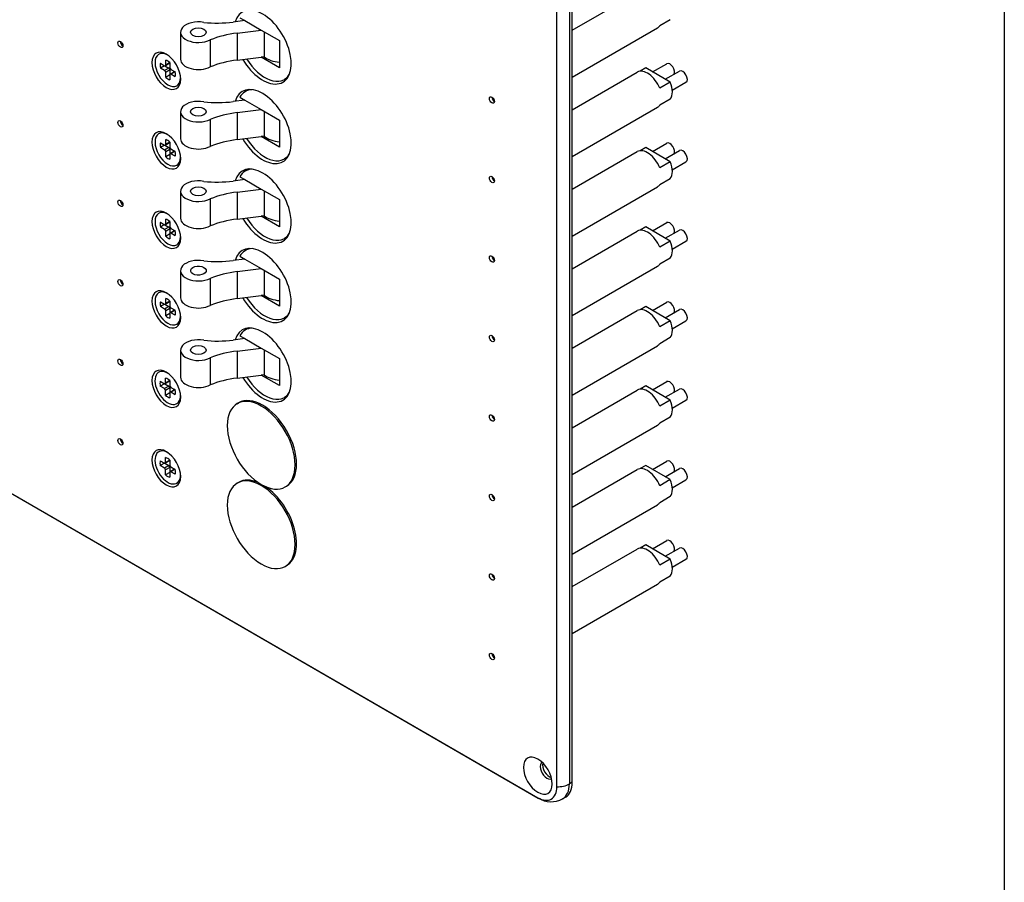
# Model space of a CAD drawing. Header units: inches. Extents: x 0 to 26.5, y 0 to 16.9.
# Tile 22 of 24: x 23.6 to 26.5, y 9.9 to 12.4. Entities that reach past the tile are written whole.
import ezdxf

# ---------------------------------------------------------------- set-up
doc = ezdxf.new("R2010")
doc.units = ezdxf.units.IN
doc.header["$LTSCALE"] = 0.5
doc.header["$MEASUREMENT"] = 0
doc.layers.add('AM_VIS', color=7, linetype='Continuous', lineweight=30)
doc.layers.add('FORMAT', color=112, linetype='Continuous')

msp = doc.modelspace()

# ---------------------------------------------------------------- linework, layer by layer
at = {"layer": 'AM_VIS', "color": 72}
for p, q in [((25.1912, 10.1677), (25.1912, 13.0765)), ((25.2272, 13.0844), (25.2272, 10.1756)), ((25.2355, 10.1804), (25.2355, 13.0892)), ((21.6359, 12.1568), (25.1361, 10.1359)), ((21.6373, 12.1558), (25.1375, 10.135)), ((25.2355, 10.1804), (25.2272, 10.1756)), ((25.2161, 10.1375), (25.2078, 10.1327))]:
    msp.add_line(p, q, dxfattribs=at)
at = {"layer": 'AM_VIS', "color": 240}
for p, q in [((25.2355, 12.3531), (25.4237, 12.4617)), ((25.519, 12.3835), (25.4885, 12.3659)), ((25.2355, 12.2178), (25.4823, 12.3602)), ((25.4479, 12.244), (25.4317, 12.2347)), ((25.519, 12.2029), (25.4479, 12.244)), ((25.4674, 12.2327), (25.5086, 12.2565)), ((25.2355, 12.1234), (25.4237, 12.2321)), ((25.5045, 12.2113), (25.5457, 12.2351)), ((25.519, 12.2029), (25.4885, 12.1853)), ((25.5247, 12.1796), (25.5644, 12.2026)), ((25.519, 12.1539), (25.4885, 12.1363)), ((25.2355, 11.9881), (25.4823, 12.1306)), ((25.4479, 12.0143), (25.4317, 12.005)), ((25.519, 11.9732), (25.4479, 12.0143)), ((25.4674, 12.0031), (25.5086, 12.0269)), ((25.2355, 11.8938), (25.4237, 12.0024)), ((25.5045, 11.9816), (25.5457, 12.0054)), ((25.519, 11.9732), (25.4885, 11.9556)), ((25.5247, 11.95), (25.5644, 11.9729)), ((25.2355, 11.7585), (25.4823, 11.9009)), ((25.519, 11.9242), (25.4885, 11.9066)), ((25.4479, 11.7847), (25.4317, 11.7754)), ((25.519, 11.7436), (25.4479, 11.7847)), ((25.4674, 11.7734), (25.5086, 11.7972)), ((25.2355, 11.6642), (25.4237, 11.7728)), ((25.5045, 11.752), (25.5457, 11.7758)), ((25.519, 11.7436), (25.4885, 11.726)), ((25.5247, 11.7204), (25.5644, 11.7433)), ((25.2355, 11.5288), (25.4823, 11.6713)), ((25.519, 11.6946), (25.4885, 11.677)), ((25.4479, 11.555), (25.4317, 11.5457)), ((25.519, 11.5139), (25.4479, 11.555)), ((25.4674, 11.5438), (25.5086, 11.5676)), ((25.2355, 11.4345), (25.4237, 11.5431)), ((25.5045, 11.5224), (25.5457, 11.5461)), ((25.519, 11.5139), (25.4885, 11.4963)), ((25.5247, 11.4907), (25.5644, 11.5137)), ((25.2355, 11.2992), (25.4823, 11.4417)), ((25.519, 11.465), (25.4885, 11.4474)), ((25.4674, 11.3141), (25.5086, 11.3379)), ((25.2355, 11.2049), (25.4237, 11.3135)), ((25.4479, 11.3254), (25.4317, 11.3161)), ((25.519, 11.2843), (25.4479, 11.3254)), ((25.5045, 11.2927), (25.5457, 11.3165)), ((25.519, 11.2843), (25.4885, 11.2667)), ((25.5247, 11.2611), (25.5644, 11.284)), ((25.519, 11.2353), (25.4885, 11.2177)), ((25.2355, 11.0696), (25.4823, 11.212)), ((25.4674, 11.0845), (25.5086, 11.1083)), ((25.2355, 10.9752), (25.4237, 11.0839)), ((25.4479, 11.0958), (25.4317, 11.0865)), ((25.519, 11.0547), (25.4479, 11.0958)), ((25.5045, 11.0631), (25.5457, 11.0869)), ((25.519, 11.0547), (25.4885, 11.0371)), ((25.5247, 11.0314), (25.5644, 11.0544)), ((25.519, 11.0057), (25.4885, 10.9881)), ((25.2355, 10.8399), (25.4823, 10.9824)), ((25.4674, 10.8549), (25.5086, 10.8787)), ((25.2355, 10.7456), (25.4237, 10.8542)), ((25.4479, 10.8661), (25.4317, 10.8568)), ((25.519, 10.825), (25.4479, 10.8661)), ((25.5045, 10.8334), (25.5457, 10.8572)), ((25.519, 10.825), (25.4885, 10.8074)), ((25.5247, 10.8018), (25.5644, 10.8247)), ((25.519, 10.776), (25.4885, 10.7584)), ((25.2355, 10.6103), (25.4823, 10.7527))]:
    msp.add_line(p, q, dxfattribs=at)
at = {"layer": 'AM_VIS', "color": 181}
for p, q in [((24.2894, 12.3808), (24.2554, 12.3766)), ((24.2752, 12.389), (24.2894, 12.3808)), ((24.2894, 12.3808), (24.3367, 12.3535)), ((24.2673, 12.3448), (24.3367, 12.3535)), ((24.3367, 12.3535), (24.3895, 12.323)), ((24.1034, 12.3474), (24.1034, 12.2693)), ((24.1893, 12.3252), (24.1893, 12.2471)), ((24.2673, 12.3448), (24.2673, 12.2667)), ((24.3449, 12.3488), (24.3449, 12.2764)), ((24.3895, 12.323), (24.3895, 12.2449)), ((24.2673, 12.2667), (24.3367, 12.2754)), ((24.3449, 12.2764), (24.3367, 12.2754)), ((24.3895, 12.2449), (24.3367, 12.2754)), ((24.4132, 12.2166), (24.4035, 12.211)), ((24.3007, 12.1818), (24.291, 12.1762)), ((24.2752, 12.1594), (24.2894, 12.1512)), ((24.2894, 12.1512), (24.2554, 12.1469)), ((24.2673, 12.1152), (24.3367, 12.1238)), ((24.2894, 12.1512), (24.3367, 12.1238)), ((24.3367, 12.1238), (24.3895, 12.0933)), ((24.1034, 12.1178), (24.1034, 12.0397)), ((24.1893, 12.0956), (24.1893, 12.0175)), ((24.2673, 12.1152), (24.2673, 12.0371)), ((24.3449, 12.1191), (24.3449, 12.0468)), ((24.3895, 12.0933), (24.3895, 12.0153)), ((24.2673, 12.0371), (24.3367, 12.0458)), ((24.3449, 12.0468), (24.3367, 12.0458)), ((24.3895, 12.0153), (24.3367, 12.0458)), ((24.4132, 11.987), (24.4035, 11.9813)), ((24.2752, 11.9297), (24.2894, 11.9215)), ((24.3007, 11.9522), (24.291, 11.9465)), ((24.2894, 11.9215), (24.2554, 11.9173)), ((24.2894, 11.9215), (24.3367, 11.8942)), ((24.1034, 11.8881), (24.1034, 11.8101)), ((24.2673, 11.8855), (24.3367, 11.8942)), ((24.2673, 11.8855), (24.2673, 11.8075)), ((24.3367, 11.8942), (24.3895, 11.8637)), ((24.3449, 11.8895), (24.3449, 11.8171)), ((24.1893, 11.8659), (24.1893, 11.7879)), ((24.3895, 11.8637), (24.3895, 11.7856)), ((24.2673, 11.8075), (24.3367, 11.8161)), ((24.3449, 11.8171), (24.3367, 11.8161)), ((24.3895, 11.7856), (24.3367, 11.8161)), ((24.4132, 11.7573), (24.4035, 11.7517))]:
    msp.add_line(p, q, dxfattribs=at)
at = {"layer": 'AM_VIS', "color": 33}
for p, q in [((24.0606, 12.2524), (24.0606, 12.2667)), ((24.0648, 12.2821), (24.0621, 12.2833)), ((24.0451, 12.2578), (24.0575, 12.2506)), ((24.0573, 12.2507), (24.0451, 12.2437)), ((24.0575, 12.2365), (24.0451, 12.2437)), ((24.0699, 12.2436), (24.0575, 12.2365)), ((24.0585, 12.2502), (24.0699, 12.2436)), ((24.072, 12.2575), (24.0597, 12.2504)), ((24.0728, 12.2594), (24.0606, 12.2524)), ((24.0729, 12.2383), (24.0606, 12.2312)), ((24.0728, 12.2596), (24.0728, 12.2453)), ((24.0729, 12.2383), (24.0729, 12.2252)), ((24.0758, 12.24), (24.0882, 12.2329)), ((24.0606, 12.2169), (24.0606, 12.2312)), ((24.0728, 12.224), (24.0606, 12.2169)), ((24.0728, 12.2242), (24.0728, 12.2098)), ((24.086, 12.2333), (24.0737, 12.2261)), ((24.0881, 12.233), (24.0758, 12.2259)), ((24.0882, 12.2188), (24.0758, 12.2259)), ((24.1037, 12.2147), (24.1034, 12.2118)), ((24.0648, 12.0525), (24.0621, 12.0536)), ((24.0451, 12.0281), (24.0575, 12.021)), ((24.0573, 12.0211), (24.0451, 12.014)), ((24.0575, 12.0069), (24.0451, 12.014)), ((24.0699, 12.014), (24.0575, 12.0069)), ((24.0585, 12.0206), (24.0699, 12.014)), ((24.072, 12.0279), (24.0597, 12.0208)), ((24.0606, 12.0227), (24.0606, 12.037)), ((24.0728, 12.0298), (24.0606, 12.0227)), ((24.0728, 12.03), (24.0728, 12.0157)), ((24.0758, 12.0104), (24.0882, 12.0032)), ((24.0729, 12.0087), (24.0606, 12.0016)), ((24.0606, 11.9873), (24.0606, 12.0016)), ((24.0728, 11.9943), (24.0606, 11.9873)), ((24.0728, 11.9945), (24.0728, 11.9802)), ((24.0729, 12.0087), (24.0729, 11.9955)), ((24.086, 12.0036), (24.0737, 11.9965)), ((24.0881, 12.0033), (24.0758, 11.9963)), ((24.0882, 11.9891), (24.0758, 11.9963)), ((24.1037, 11.9851), (24.1034, 11.9822)), ((24.0648, 11.8228), (24.0621, 11.824)), ((24.0451, 11.7985), (24.0575, 11.7913)), ((24.0573, 11.7914), (24.0451, 11.7844)), ((24.0575, 11.7772), (24.0451, 11.7844)), ((24.0699, 11.7844), (24.0575, 11.7772)), ((24.0585, 11.791), (24.0699, 11.7844)), ((24.072, 11.7983), (24.0597, 11.7911)), ((24.0606, 11.7931), (24.0606, 11.8074)), ((24.0728, 11.8001), (24.0606, 11.7931)), ((24.0728, 11.8003), (24.0728, 11.786)), ((24.0729, 11.7791), (24.0606, 11.7719)), ((24.0606, 11.7576), (24.0606, 11.7719)), ((24.0728, 11.7647), (24.0606, 11.7576)), ((24.0728, 11.7649), (24.0728, 11.7506)), ((24.0729, 11.7791), (24.0729, 11.7659)), ((24.086, 11.774), (24.0737, 11.7669)), ((24.0758, 11.7807), (24.0882, 11.7736)), ((24.0881, 11.7737), (24.0758, 11.7666)), ((24.0882, 11.7595), (24.0758, 11.7666)), ((24.1037, 11.7554), (24.1034, 11.7525)), ((24.0648, 11.5932), (24.0621, 11.5944)), ((24.0451, 11.5688), (24.0575, 11.5617)), ((24.0573, 11.5618), (24.0451, 11.5547)), ((24.0575, 11.5476), (24.0451, 11.5547)), ((24.0699, 11.5547), (24.0575, 11.5476)), ((24.0585, 11.5613), (24.0699, 11.5547)), ((24.072, 11.5686), (24.0597, 11.5615)), ((24.0606, 11.5635), (24.0606, 11.5778)), ((24.0728, 11.5705), (24.0606, 11.5635)), ((24.0728, 11.5707), (24.0728, 11.5564)), ((24.0729, 11.5494), (24.0606, 11.5423)), ((24.0606, 11.528), (24.0606, 11.5423)), ((24.0728, 11.535), (24.0606, 11.528)), ((24.0728, 11.5352), (24.0728, 11.5209)), ((24.0729, 11.5494), (24.0729, 11.5362)), ((24.086, 11.5444), (24.0737, 11.5372)), ((24.0758, 11.5511), (24.0882, 11.544)), ((24.0881, 11.5441), (24.0758, 11.537)), ((24.0882, 11.5298), (24.0758, 11.537)), ((24.1037, 11.5258), (24.1034, 11.5229)), ((24.0659, 11.3628), (24.0619, 11.3646)), ((24.0449, 11.339), (24.0572, 11.3319)), ((24.0571, 11.332), (24.0449, 11.3249)), ((24.0582, 11.3315), (24.0696, 11.3249)), ((24.0718, 11.3388), (24.0594, 11.3317)), ((24.0603, 11.3337), (24.0603, 11.348)), ((24.0725, 11.3407), (24.0603, 11.3337)), ((24.0725, 11.3409), (24.0725, 11.3266)), ((24.0572, 11.3178), (24.0449, 11.3249)), ((24.0696, 11.3249), (24.0572, 11.3178)), ((24.0727, 11.3196), (24.0603, 11.3125)), ((24.0603, 11.2982), (24.0603, 11.3125)), ((24.0725, 11.3052), (24.0603, 11.2982)), ((24.0725, 11.3054), (24.0725, 11.2911)), ((24.0727, 11.3196), (24.0727, 11.3064)), ((24.0858, 11.3146), (24.0734, 11.3074)), ((24.0756, 11.3213), (24.088, 11.3142)), ((24.0878, 11.3143), (24.0756, 11.3072)), ((24.088, 11.3001), (24.0756, 11.3072)), ((24.1036, 11.2975), (24.1031, 11.2931)), ((24.0659, 11.1332), (24.0619, 11.1349)), ((24.0449, 11.1094), (24.0572, 11.1023)), ((24.0571, 11.1024), (24.0449, 11.0953)), ((24.0582, 11.1019), (24.0696, 11.0953)), ((24.0718, 11.1092), (24.0594, 11.102)), ((24.0603, 11.104), (24.0603, 11.1183)), ((24.0725, 11.1111), (24.0603, 11.104)), ((24.0725, 11.1113), (24.0725, 11.097)), ((24.0572, 11.0881), (24.0449, 11.0953)), ((24.0696, 11.0953), (24.0572, 11.0881)), ((24.0727, 11.09), (24.0603, 11.0829)), ((24.0603, 11.0686), (24.0603, 11.0829)), ((24.0725, 11.0756), (24.0603, 11.0686)), ((24.0725, 11.0758), (24.0725, 11.0615)), ((24.0727, 11.09), (24.0727, 11.0768)), ((24.0858, 11.0849), (24.0734, 11.0778)), ((24.0756, 11.0917), (24.088, 11.0845)), ((24.0878, 11.0846), (24.0756, 11.0776)), ((24.088, 11.0704), (24.0756, 11.0776)), ((24.1036, 11.0679), (24.1031, 11.0635))]:
    msp.add_line(p, q, dxfattribs=at)
at = {"layer": 'AM_VIS', "color": 201}
for p, q in [((24.2752, 11.7001), (24.2894, 11.6919)), ((24.3007, 11.7225), (24.291, 11.7169)), ((24.2894, 11.6919), (24.2554, 11.6876)), ((24.2894, 11.6919), (24.3367, 11.6646)), ((24.1034, 11.6585), (24.1034, 11.5804)), ((24.2673, 11.6559), (24.3367, 11.6646)), ((24.2673, 11.6559), (24.2673, 11.5778)), ((24.3367, 11.6646), (24.3895, 11.6341)), ((24.3449, 11.6598), (24.3449, 11.5875)), ((24.1893, 11.6363), (24.1893, 11.5582)), ((24.3895, 11.6341), (24.3895, 11.556)), ((24.2673, 11.5778), (24.3367, 11.5865)), ((24.3449, 11.5875), (24.3367, 11.5865)), ((24.3895, 11.556), (24.3367, 11.5865)), ((24.4132, 11.5277), (24.4035, 11.522)), ((24.2752, 11.4704), (24.2894, 11.4622)), ((24.3007, 11.4929), (24.291, 11.4872)), ((24.2894, 11.4622), (24.2554, 11.458)), ((24.2894, 11.4622), (24.3367, 11.4349)), ((24.1034, 11.4289), (24.1034, 11.3508)), ((24.2673, 11.4263), (24.3367, 11.4349)), ((24.2673, 11.4263), (24.2673, 11.3482)), ((24.3367, 11.4349), (24.3895, 11.4044)), ((24.3449, 11.4302), (24.3449, 11.3579)), ((24.1893, 11.4067), (24.1893, 11.3286)), ((24.3895, 11.4044), (24.3895, 11.3264)), ((24.2673, 11.3482), (24.3367, 11.3568)), ((24.3449, 11.3579), (24.3367, 11.3568)), ((24.3895, 11.3264), (24.3367, 11.3568)), ((24.4132, 11.298), (24.4035, 11.2924))]:
    msp.add_line(p, q, dxfattribs=at)
at = {"layer": 'AM_VIS', "color": 150}
for p, q in [((24.2672, 11.2742), (24.2712, 11.2765)), ((24.2672, 11.0446), (24.2712, 11.0469)), ((24.406, 11.0339), (24.41, 11.0362)), ((24.406, 10.8043), (24.41, 10.8066))]:
    msp.add_line(p, q, dxfattribs=at)
at = {"layer": 'AM_VIS', "color": 240}
for centre, start in [((23.9774, 12.3398), 207.1347), ((25.0514, 12.1791), 207.1346), ((23.9774, 12.1102), 207.1347), ((25.0514, 11.9495), 207.1346), ((23.9774, 11.8806), 207.1347), ((25.0514, 11.7198), 207.1346), ((23.9774, 11.6509), 207.1347), ((25.0514, 11.4902), 207.1346), ((23.9774, 11.4213), 207.1347), ((25.0514, 11.2605), 207.1346), ((23.9774, 11.1916), 207.1347), ((25.0514, 11.0309), 207.1346), ((25.0514, 10.8013), 207.1346), ((25.0514, 10.5716), 207.1346)]:
    msp.add_arc(centre, 0.0527, start, 212.8653, dxfattribs=at)
at = {"layer": 'AM_VIS', "color": 72}
msp.add_arc((25.1747, 10.1942), 0.0699, 237.8913, 298.3263, dxfattribs=at)
for centre, major_axis, start_param, end_param in [((24.3406, 12.3046), (-0.0586, 0.1015), 1.590585, 6.784888), ((23.9296, 12.3122), (-0.00516, 0.00893), 0.785398, 7.068583), ((23.9369, 12.3164), (-0.00516, 0.00893), 0.783184, 2.358409), ((24.0622, 12.2357), (-0.0294, 0.051), 0.785398, 7.068583), ((24.3406, 12.0749), (-0.0586, 0.1015), 1.590585, 6.784888), ((25.0035, 12.1515), (-0.00516, 0.00893), 0.785398, 7.068583), ((25.0108, 12.1557), (-0.00516, 0.00893), 0.783184, 2.358409), ((23.9296, 12.0826), (-0.00516, 0.00893), 0.785398, 7.068583), ((23.9369, 12.0868), (-0.00516, 0.00893), 0.783184, 2.358409), ((24.0622, 12.006), (-0.0294, 0.051), 0.785398, 7.068583), ((24.3406, 11.8453), (-0.0586, 0.1015), 1.590585, 6.784888), ((25.0035, 11.9218), (-0.00516, 0.00893), 0.785398, 7.068583), ((25.0108, 11.926), (-0.00516, 0.00893), 0.783184, 2.358409), ((23.9296, 11.8529), (-0.00516, 0.00893), 0.785398, 7.068583), ((23.9369, 11.8571), (-0.00516, 0.00893), 0.783184, 2.358409), ((24.0622, 11.7764), (-0.0294, 0.051), 0.785398, 7.068583), ((24.3406, 11.6156), (-0.0586, 0.1015), 1.590585, 6.784888), ((25.0035, 11.6922), (-0.00516, 0.00893), 0.785398, 7.068583), ((25.0108, 11.6964), (-0.00516, 0.00893), 0.783184, 2.358409), ((23.9296, 11.6233), (-0.00516, 0.00893), 0.785398, 7.068583), ((23.9369, 11.6275), (-0.00516, 0.00893), 0.783184, 2.358409), ((24.0622, 11.5467), (-0.0294, 0.051), 0.785398, 7.068583), ((24.3406, 11.386), (-0.0586, 0.1015), 1.590585, 6.784888), ((25.0035, 11.4625), (-0.00516, 0.00893), 0.785398, 7.068583), ((25.0108, 11.4667), (-0.00516, 0.00893), 0.783184, 2.358409), ((23.9296, 11.3936), (-0.00516, 0.00893), 0.785398, 7.068583), ((23.9369, 11.3978), (-0.00516, 0.00893), 0.783184, 2.358409), ((24.0622, 11.3171), (-0.0294, 0.051), 0.785398, 7.068583), ((25.0035, 11.2329), (-0.00516, 0.00893), 0.785398, 7.068583), ((25.0108, 11.2371), (-0.00516, 0.00893), 0.783184, 2.358409), ((23.9296, 11.164), (-0.00516, 0.00893), 0.785398, 7.068583), ((23.9369, 11.1682), (-0.00516, 0.00893), 0.783184, 2.358409), ((24.0622, 11.0875), (-0.0294, 0.051), 0.785398, 7.068583), ((25.0035, 11.0033), (-0.00516, 0.00893), 0.785398, 7.068583), ((25.0108, 11.0075), (-0.00516, 0.00893), 0.783184, 2.358409), ((25.0035, 10.7736), (-0.00516, 0.00893), 0.785398, 7.068583), ((25.0108, 10.7778), (-0.00516, 0.00893), 0.783184, 2.358409), ((25.0035, 10.544), (-0.00516, 0.00893), 0.785398, 7.068583), ((25.0108, 10.5482), (-0.00516, 0.00893), 0.783184, 2.358409), ((25.1361, 10.1995), (-0.0294, 0.051), 0.785398, 7.068583), ((25.162, 10.2145), (-0.0135, 0.0234), 6.265978, 9.441985), ((25.1692, 10.2187), (-0.0135, 0.0234), 0.48133, 2.660263), ((25.1361, 10.1995), (-0.0389, 0.0674), 2.356194, 3.926991), ((25.1941, 10.1947), (0.0469, 0), 4.649725, 5.497787), ((25.1609, 10.2139), (-0.0469, 0.0812), 3.141593, 3.926991), ((25.1692, 10.2187), (-0.0469, 0.0812), 3.141593, 3.926991), ((25.1609, 10.1756), (0.0234, 0.0406), 3.078929, 3.141593)]:
    msp.add_ellipse(centre, major_axis=major_axis, ratio=0.57735, start_param=start_param, end_param=end_param, dxfattribs=at)
at = {"layer": 'AM_VIS', "color": 181}
for centre, major_axis, start_param, end_param in [((24.155, 12.3474), (0.0516, 0), 1.267123, 5.441704), ((24.155, 12.3474), (0.0225, 0), 2.356194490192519, 8.639379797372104), ((24.2097, 12.4986), (0.2162, 0), 4.529432, 4.92521), ((24.3129, 12.2228), (0.2162, 0), 1.783617, 2.179395), ((24.155, 12.2693), (0.0516, 0), 3.141593, 5.441704), ((24.3129, 12.1447), (0.2162, 0), 1.783617, 2.179395), ((24.3472, 12.3084), (-0.0563, 0.0974), 1.630714, 3.448376), ((24.4002, 12.2999), (0.0687, 0), 3.776174, 4.556306), ((24.3472, 12.0787), (-0.0563, 0.0974), 5.976402, 6.629622), ((24.155, 12.1178), (0.0516, 0), 1.267123, 5.441704), ((24.155, 12.1178), (0.0225, 0), 2.356194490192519, 8.639379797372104), ((24.2097, 12.2689), (0.2162, 0), 4.529432, 4.92521), ((24.3129, 11.9932), (0.2162, 0), 1.783617, 2.179395), ((24.155, 12.0397), (0.0516, 0), 3.141593, 5.441704), ((24.3472, 12.0787), (-0.0563, 0.0974), 1.630714, 3.448376), ((24.4002, 12.0703), (0.0687, 0), 3.776174, 4.556306), ((24.3129, 11.9151), (0.2162, 0), 1.783617, 2.179395), ((24.3472, 11.8491), (-0.0563, 0.0974), 5.976402, 6.629622), ((24.155, 11.8881), (0.0516, 0), 1.267123, 5.441704), ((24.155, 11.8881), (0.0225, 0), 2.356194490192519, 8.639379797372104), ((24.2097, 12.0393), (0.2162, 0), 4.529432, 4.92521), ((24.3129, 11.7635), (0.2162, 0), 1.783617, 2.179395), ((24.3472, 11.8491), (-0.0563, 0.0974), 1.630714, 3.448376), ((24.4002, 11.8407), (0.0687, 0), 3.776174, 4.556306), ((24.155, 11.8101), (0.0516, 0), 3.141593, 5.441704), ((24.3129, 11.6855), (0.2162, 0), 1.783617, 2.179395)]:
    msp.add_ellipse(centre, major_axis=major_axis, ratio=0.57735, start_param=start_param, end_param=end_param, dxfattribs=at)
at = {"layer": 'AM_VIS', "color": 240}
for centre, major_axis, start_param, end_param in [((25.453, 12.411), (-0.0293, 0.0507), 3.141593, 3.389479), ((25.5179, 12.2403), (-0.0094, 0.0162), 3.342434, 6.283185), ((25.453, 12.1813), (-0.0293, 0.0507), 4.464502, 6.283185), ((25.555, 12.2188), (-0.0094, 0.0162), 3.141593, 6.283185), ((25.4835, 12.1989), (-0.0293, 0.0507), 3.389479, 4.464502), ((25.453, 12.1813), (-0.0293, 0.0507), 3.141593, 3.389479), ((25.5179, 12.0106), (-0.0094, 0.0162), 3.342434, 6.283185), ((25.453, 11.9517), (-0.0293, 0.0507), 4.464502, 6.283185), ((25.555, 11.9892), (-0.0094, 0.0162), 3.141593, 6.283185), ((25.4835, 11.9693), (-0.0293, 0.0507), 3.389479, 4.464502), ((25.453, 11.9517), (-0.0293, 0.0507), 3.141593, 3.389479), ((25.5179, 11.781), (-0.0094, 0.0162), 3.342434, 6.283185), ((25.453, 11.722), (-0.0293, 0.0507), 4.464502, 6.283185), ((25.555, 11.7595), (-0.0094, 0.0162), 3.141593, 6.283185), ((25.4835, 11.7396), (-0.0293, 0.0507), 3.389479, 4.464502), ((25.453, 11.722), (-0.0293, 0.0507), 3.141593, 3.389479), ((25.5179, 11.5513), (-0.0094, 0.0162), 3.342434, 6.283185), ((25.453, 11.4924), (-0.0293, 0.0507), 4.464502, 6.283185), ((25.555, 11.5299), (-0.0094, 0.0162), 3.141593, 6.283185), ((25.4835, 11.51), (-0.0293, 0.0507), 3.389479, 4.464502), ((25.453, 11.4924), (-0.0293, 0.0507), 3.141593, 3.389479), ((25.5179, 11.3217), (-0.0094, 0.0162), 3.342434, 6.283185), ((25.453, 11.2628), (-0.0293, 0.0507), 4.464502, 6.283185), ((25.555, 11.3003), (-0.0094, 0.0162), 3.141593, 6.283185), ((25.4835, 11.2804), (-0.0293, 0.0507), 3.389479, 4.464502), ((25.453, 11.2628), (-0.0293, 0.0507), 3.141593, 3.389479), ((25.5179, 11.0921), (-0.0094, 0.0162), 3.342434, 6.283185), ((25.453, 11.0331), (-0.0293, 0.0507), 4.464502, 6.283185), ((25.555, 11.0706), (-0.0094, 0.0162), 3.141593, 6.283185), ((25.4835, 11.0507), (-0.0293, 0.0507), 3.389479, 4.464502), ((25.453, 11.0331), (-0.0293, 0.0507), 3.141593, 3.389479), ((25.5179, 10.8624), (-0.0094, 0.0162), 3.342434, 6.283185), ((25.453, 10.8035), (-0.0293, 0.0507), 4.464502, 6.283185), ((25.555, 10.841), (-0.0094, 0.0162), 3.141593, 6.283185), ((25.4835, 10.8211), (-0.0293, 0.0507), 3.389479, 4.464502), ((25.453, 10.8035), (-0.0293, 0.0507), 3.141593, 3.389479)]:
    msp.add_ellipse(centre, major_axis=major_axis, ratio=0.57735, start_param=start_param, end_param=end_param, dxfattribs=at)
at = {"layer": 'AM_VIS', "color": 33}
for centre, major_axis, start_param, end_param in [((24.0667, 12.2383), (-0.0262, 0.0453), 5.525295, 10.182668), ((24.0667, 12.2383), (-0.0158, 0.0274), 5.221561, 5.774014), ((24.0667, 12.2383), (-0.0158, 0.0274), 0.509172, 1.061625), ((24.0575, 12.2541), (-0.00216, 0.00374), 2.356194, 3.926991), ((24.0699, 12.2401), (-0.00216, 0.00374), 3.926991, 5.497787), ((24.0699, 12.2613), (-0.00216, 0.00374), 3.141593, 3.614553), ((24.0758, 12.2436), (-0.00216, 0.00374), 0.785398, 2.356194), ((24.0575, 12.233), (-0.00216, 0.00374), 3.926991, 5.497787), ((24.0667, 12.2383), (-0.0158, 0.0274), 2.079968, 2.632421), ((24.0758, 12.2224), (-0.00216, 0.00374), 5.497787, 7.068583), ((24.0882, 12.2295), (-0.00216, 0.00374), 5.810225, 6.283185), ((24.0667, 12.2383), (-0.0158, 0.0274), 3.650764, 4.203217), ((24.0667, 12.0086), (-0.0262, 0.0453), 5.525295, 10.182668), ((24.0667, 12.0086), (-0.0158, 0.0274), 0.509172, 1.061625), ((24.0575, 12.0245), (-0.00216, 0.00374), 2.356194, 3.926991), ((24.0667, 12.0086), (-0.0158, 0.0274), 5.221561, 5.774014), ((24.0699, 12.0105), (-0.00216, 0.00374), 3.926991, 5.497787), ((24.0699, 12.0316), (-0.00216, 0.00374), 3.141593, 3.614553), ((24.0758, 12.0139), (-0.00216, 0.00374), 0.785398, 2.356194), ((24.0575, 12.0033), (-0.00216, 0.00374), 3.926991, 5.497787), ((24.0667, 12.0086), (-0.0158, 0.0274), 2.079968, 2.632421), ((24.0758, 11.9928), (-0.00216, 0.00374), 5.497787, 7.068583), ((24.0882, 11.9999), (-0.00216, 0.00374), 5.810225, 6.283185), ((24.0667, 12.0086), (-0.0158, 0.0274), 3.650764, 4.203217), ((24.0667, 11.779), (-0.0262, 0.0453), 5.525295, 10.182668), ((24.0667, 11.779), (-0.0158, 0.0274), 0.509172, 1.061625), ((24.0575, 11.7949), (-0.00216, 0.00374), 2.356194, 3.926991), ((24.0667, 11.779), (-0.0158, 0.0274), 5.221561, 5.774014), ((24.0699, 11.7808), (-0.00216, 0.00374), 3.926991, 5.497787), ((24.0699, 11.802), (-0.00216, 0.00374), 3.141593, 3.614553), ((24.0758, 11.7843), (-0.00216, 0.00374), 0.785398, 2.356194), ((24.0575, 11.7737), (-0.00216, 0.00374), 3.926991, 5.497787), ((24.0667, 11.779), (-0.0158, 0.0274), 2.079968, 2.632421), ((24.0758, 11.7631), (-0.00216, 0.00374), 5.497787, 7.068583), ((24.0882, 11.7703), (-0.00216, 0.00374), 5.810225, 6.283185), ((24.0667, 11.779), (-0.0158, 0.0274), 3.650764, 4.203217), ((24.0667, 11.5493), (-0.0262, 0.0453), 5.525295, 10.182668), ((24.0667, 11.5493), (-0.0158, 0.0274), 0.509172, 1.061625), ((24.0575, 11.5652), (-0.00216, 0.00374), 2.356194, 3.926991), ((24.0667, 11.5493), (-0.0158, 0.0274), 5.221561, 5.774014), ((24.0699, 11.5512), (-0.00216, 0.00374), 3.926991, 5.497787), ((24.0699, 11.5724), (-0.00216, 0.00374), 3.141593, 3.614553), ((24.0758, 11.5546), (-0.00216, 0.00374), 0.785398, 2.356194), ((24.0575, 11.5441), (-0.00216, 0.00374), 3.926991, 5.497787), ((24.0667, 11.5493), (-0.0158, 0.0274), 2.079968, 2.632421), ((24.0758, 11.5335), (-0.00216, 0.00374), 5.497787, 7.068583), ((24.0882, 11.5406), (-0.00216, 0.00374), 5.810225, 6.283185), ((24.0667, 11.5493), (-0.0158, 0.0274), 3.650764, 4.203217), ((24.0664, 11.3196), (-0.0262, 0.0453), 5.448915, 10.259049), ((24.0664, 11.3196), (-0.0158, 0.0274), 0.509172, 1.061625), ((24.0572, 11.3354), (-0.00216, 0.00374), 2.356194, 3.926991), ((24.0664, 11.3196), (-0.0158, 0.0274), 5.221561, 5.774014), ((24.0696, 11.3426), (-0.00216, 0.00374), 3.141593, 3.614553), ((24.0572, 11.3143), (-0.00216, 0.00374), 3.926991, 5.497787), ((24.0696, 11.3214), (-0.00216, 0.00374), 3.926991, 5.497787), ((24.0756, 11.3248), (-0.00216, 0.00374), 0.785398, 2.356194), ((24.0756, 11.3037), (-0.00216, 0.00374), 5.497787, 7.068583), ((24.0879, 11.3108), (-0.00216, 0.00374), 5.810225, 6.283185), ((24.0664, 11.3196), (-0.0158, 0.0274), 3.650764, 4.203217), ((24.0664, 11.3196), (-0.0158, 0.0274), 2.079968, 2.632421), ((24.0664, 11.0899), (-0.0262, 0.0453), 5.448915, 10.259049), ((24.0664, 11.0899), (-0.0158, 0.0274), 0.509172, 1.061625), ((24.0572, 11.1058), (-0.00216, 0.00374), 2.356194, 3.926991), ((24.0664, 11.0899), (-0.0158, 0.0274), 5.221561, 5.774014), ((24.0696, 11.1129), (-0.00216, 0.00374), 3.141593, 3.614553), ((24.0572, 11.0846), (-0.00216, 0.00374), 3.926991, 5.497787), ((24.0696, 11.0918), (-0.00216, 0.00374), 3.926991, 5.497787), ((24.0756, 11.0952), (-0.00216, 0.00374), 0.785398, 2.356194), ((24.0756, 11.074), (-0.00216, 0.00374), 5.497787, 7.068583), ((24.0879, 11.0812), (-0.00216, 0.00374), 5.810225, 6.283185), ((24.0664, 11.0899), (-0.0158, 0.0274), 3.650764, 4.203217), ((24.0664, 11.0899), (-0.0158, 0.0274), 2.079968, 2.632421)]:
    msp.add_ellipse(centre, major_axis=major_axis, ratio=0.57735, start_param=start_param, end_param=end_param, dxfattribs=at)
at = {"layer": 'AM_VIS', "color": 201}
for centre, major_axis, start_param, end_param in [((24.3472, 11.6195), (-0.0563, 0.0974), 5.976402, 6.629622), ((24.155, 11.6585), (0.0516, 0), 1.267123, 5.441704), ((24.155, 11.6585), (0.0225, 0), 2.356194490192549, 8.639379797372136), ((24.2097, 11.8096), (0.2162, 0), 4.529432, 4.92521), ((24.3129, 11.5339), (0.2162, 0), 1.783617, 2.179395), ((24.4002, 11.611), (0.0687, 0), 3.776174, 4.556306), ((24.155, 11.5804), (0.0516, 0), 3.141593, 5.441704), ((24.3129, 11.4558), (0.2162, 0), 1.783617, 2.179395), ((24.3472, 11.6195), (-0.0563, 0.0974), 1.630714, 3.448376), ((24.3472, 11.3898), (-0.0563, 0.0974), 5.976402, 6.629622), ((24.155, 11.4289), (0.0516, 0), 1.267123, 5.441704), ((24.155, 11.4289), (0.0225, 0), 2.356194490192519, 8.639379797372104), ((24.2097, 11.58), (0.2162, 0), 4.529432, 4.92521), ((24.3129, 11.3043), (0.2162, 0), 1.783617, 2.179395), ((24.4002, 11.3814), (0.0687, 0), 3.776174, 4.556306), ((24.155, 11.3508), (0.0516, 0), 3.141593, 5.441704), ((24.3129, 11.2262), (0.2162, 0), 1.783617, 2.179395), ((24.3472, 11.3898), (-0.0563, 0.0974), 1.630714, 3.448376)]:
    msp.add_ellipse(centre, major_axis=major_axis, ratio=0.57735, start_param=start_param, end_param=end_param, dxfattribs=at)
at = {"layer": 'AM_VIS', "color": 150}
for centre, start_param, end_param in [((24.3366, 11.1541), 0.785398, 7.068583), ((24.3406, 11.1564), 3.141593, 6.283185), ((24.3366, 10.9244), 0.785398, 7.068583), ((24.3406, 10.9267), 5.63271, 6.283185), ((24.3406, 10.9267), 3.141593, 5.403675)]:
    msp.add_ellipse(centre, major_axis=(-0.0694, 0.1202), ratio=0.57735, start_param=start_param, end_param=end_param, dxfattribs=at)
at = {"layer": 'FORMAT'}
msp.add_line((26.4844, 16.9146), (26.4844, 0.264), dxfattribs=at)

doc.saveas('drawing.dxf')
